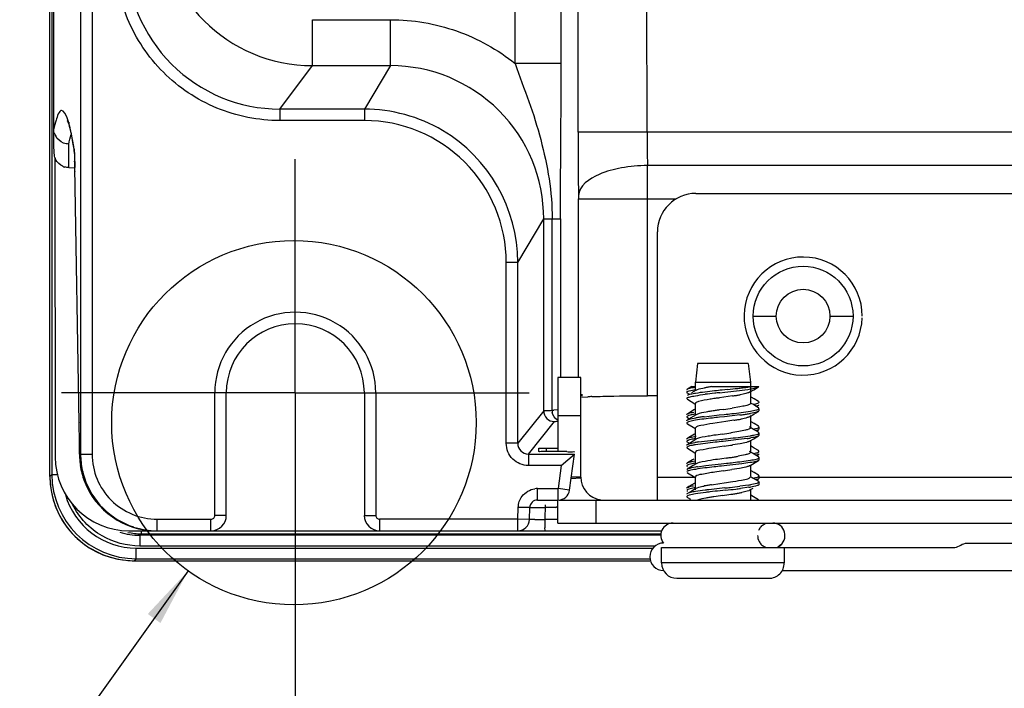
# Model space of a CAD drawing. Header units: inches. Extents: x 0 to 117, y 0 to 83.
# Tile 59 of 75: x 75.26 to 77.79, y 29.7 to 31.41. Entities that reach past the tile are written whole.
import ezdxf

# ---------------------------------------------------------------- set-up
doc = ezdxf.new("R2010")
doc.units = ezdxf.units.IN
doc.header["$LTSCALE"] = 6.431102
doc.header["$MEASUREMENT"] = 0
doc.linetypes.add('CENTER', pattern=[0.6, 0.375, -0.075, 0.075, -0.075])
doc.layers.get('0').update_dxf_attribs({"linetype": 'CONTINUOUS'})
doc.layers.add('DEFAULT_1', color=7, linetype='CENTER')
doc.styles.get("Standard").update_dxf_attribs({"font": 'txt', "width": 0.8})
doc.dimstyles.new('DIMSTYLE_1', dxfattribs={"dimtxt": 0.78125, "dimasz": 0.75, "dimexe": 0.18, "dimexo": 0.0625, "dimgap": 0.09, "dimtad": 1, "dimdec": 0, "dimzin": 4, "dimdsep": 46, "dimtxsty": 'STANDARD', "dimblk": '_FILLED', "dimblk1": '_FILLED', "dimblk2": '_FILLED', "dimcen": 0.09, "dimadec": 0, "dimazin": 0, "dimtfac": 1, "dimtdec": 0, "dimtofl": 0, "dimtmove": 0, "dimatfit": 3, "dimldrblk": '_FILLED', "dimfxl": 1, "dimtolj": 1, "dimtzin": 4, "dimarcsym": 0})
doc.dimstyles.get("Standard").update_dxf_attribs({"dimtxt": 0.78125, "dimasz": 0.15, "dimexe": 0.18, "dimexo": 0.0625, "dimgap": 0.09, "dimtad": 1, "dimdec": 1, "dimzin": 4, "dimdsep": 46, "dimtxsty": 'STANDARD', "dimblk": '_FILLED', "dimblk1": '_FILLED', "dimblk2": '_FILLED', "dimcen": 0.09, "dimadec": 0, "dimazin": 0, "dimtp": 0.1, "dimtm": 0.1, "dimtfac": 1, "dimtdec": 1, "dimtofl": 0, "dimtmove": 0, "dimatfit": 3, "dimldrblk": '_FILLED', "dimfxl": 1, "dimtolj": 1, "dimtzin": 4, "dimarcsym": 0})

# ---------------------------------------------------------------- blocks, each defined once
blk = doc.blocks.new('_FILLED')
at = {"color": 0, "linetype": 'BYBLOCK'}
blk.add_solid([(0, 0), (-1, 0.1333), (-1, -0.1333)], dxfattribs=at)
blk = doc.blocks.new('*D13')
at = {"color": 7, "linetype": 'CONTINUOUS'}
for p, q in [((75.9658, 30.1419), (75.9658, 27.0445)), ((84.2335, 30.1419), (84.2335, 27.0445)), ((75.9658, 27.6695), (80.0997, 27.6695)), ((84.2335, 27.6695), (80.0997, 27.6695))]:
    blk.add_line(p, q, dxfattribs=at)
at = {"color": 7, "linetype": 'CONTINUOUS', "xscale": 0.75, "yscale": 0.75, "zscale": 0.75, "rotation": 180}
blk.add_blockref('_FILLED', (75.9658, 27.6695), dxfattribs=at)
at = {"color": 7, "linetype": 'CONTINUOUS', "xscale": 0.75, "yscale": 0.75, "zscale": 0.75}
blk.add_blockref('_FILLED', (84.2335, 27.6695), dxfattribs=at)

msp = doc.modelspace()

# ---------------------------------------------------------------- linework, layer by layer
at = {"color": 7, "linetype": 'CONTINUOUS'}
for p, q in [((75.3457, 31.089), (75.3457, 54.0031)), ((75.3408, 37.7812), (75.3408, 30.2446)), ((75.3358, 30.2394), (75.3358, 37.4981)), ((76.6484, 31.2996), (76.6487, 35.994)), ((76.5303, 31.2996), (76.5303, 35.9838)), ((76.869, 31.1236), (76.8667, 32.226)), ((76.6918, 31.1236), (76.6918, 32.1616)), ((75.4146, 31.7428), (75.4146, 30.2969)), ((75.4441, 31.7428), (75.4441, 30.2969)), ((76.0098, 31.4122), (76.2101, 31.4122)), ((76.0098, 31.2942), (76.0098, 31.4122)), ((76.2101, 31.2942), (76.2101, 31.4122)), ((75.9262, 31.1827), (76.0098, 31.2942)), ((76.0098, 31.2942), (76.2101, 31.2942)), ((76.2101, 31.2942), (76.1432, 31.1827)), ((76.6484, 31.2996), (76.5303, 31.2996)), ((76.1432, 31.1827), (75.9262, 31.1827)), ((75.9262, 31.1827), (75.9262, 31.1532)), ((76.1432, 31.1827), (76.1432, 31.1532)), ((76.1432, 31.1532), (75.9262, 31.1532)), ((82.2668, 31.1236), (76.6918, 31.1236)), ((75.3841, 31.0323), (75.3841, 31.0926)), ((75.3982, 31.0738), (75.3978, 31.0795)), ((75.3987, 31.0666), (75.3989, 31.0628)), ((75.3482, 31.0585), (75.3494, 30.289)), ((75.3989, 31.0628), (75.3991, 31.0582)), ((75.3991, 31.0582), (75.3992, 31.0529)), ((75.3992, 31.0529), (75.3995, 31.0437)), ((75.3995, 31.0437), (75.3998, 31.033)), ((75.3841, 31.0324), (75.4003, 31.0319)), ((75.411, 30.3773), (75.3998, 31.033)), ((75.4, 31.0223), (75.4, 31.0216)), ((82.1677, 31.0378), (76.8698, 31.0378)), ((76.8698, 30.4464), (76.8698, 31.0378)), ((76.9938, 30.9662), (82.0351, 30.9662)), ((76.6926, 30.9606), (76.6927, 30.952)), ((76.6927, 30.952), (76.9429, 30.952)), ((76.6927, 30.4937), (76.6927, 30.952)), ((76.5367, 30.7891), (76.6035, 30.9005)), ((76.6035, 30.9005), (76.6463, 30.9005)), ((76.6035, 30.408), (76.6035, 30.9005)), ((76.6249, 30.4093), (76.6249, 30.9005)), ((76.6463, 30.9005), (76.6463, 30.4937)), ((76.8953, 30.1788), (76.8953, 30.8677)), ((76.5072, 30.3245), (76.5072, 30.7891)), ((76.5367, 30.7891), (76.5072, 30.7891)), ((76.5367, 30.3245), (76.5367, 30.7891)), ((77.1414, 30.6512), (77.2005, 30.6512)), ((77.3382, 30.6512), (77.3973, 30.6512)), ((76.9985, 30.5292), (76.993, 30.4819)), ((77.1284, 30.5292), (76.9985, 30.5292)), ((77.1284, 30.5292), (77.1339, 30.4819)), ((76.6985, 30.4937), (76.6394, 30.4937)), ((76.6394, 30.4937), (76.6394, 30.3031)), ((76.6985, 30.2378), (76.6985, 30.4937)), ((76.993, 30.4819), (77.1331, 30.4819)), ((76.993, 30.461), (76.993, 30.4819)), ((77.1339, 30.4819), (77.1339, 30.4247)), ((76.9839, 30.4701), (76.9723, 30.4632)), ((76.9743, 30.4641), (76.9723, 30.4632)), ((76.9948, 30.461), (76.983, 30.4538)), ((76.9839, 30.4701), (76.993, 30.4701)), ((77.0344, 30.4701), (77.1556, 30.4701)), ((77.0754, 30.4626), (77.0617, 30.4612)), ((77.0683, 30.4559), (77.1059, 30.4602)), ((77.1319, 30.4559), (77.1425, 30.4622)), ((77.1425, 30.4622), (77.1545, 30.4693)), ((77.1533, 30.4687), (77.1545, 30.4693)), ((77.1545, 30.4693), (77.1556, 30.4701)), ((75.7886, 30.4544), (75.7591, 30.4544)), ((75.7591, 30.1394), (75.7591, 30.4544)), ((75.7886, 30.1394), (75.7886, 30.4544)), ((76.143, 30.4544), (76.1725, 30.4544)), ((76.143, 30.4544), (76.143, 30.1394)), ((76.1725, 30.4544), (76.1725, 30.1394)), ((76.7014, 30.4432), (76.7168, 30.4441)), ((76.7018, 30.4458), (76.7024, 30.4508)), ((76.8953, 30.4464), (76.8698, 30.4464)), ((76.9724, 30.4536), (76.9712, 30.4545)), ((76.9724, 30.4536), (76.9775, 30.4505)), ((76.9724, 30.4378), (76.9918, 30.4263)), ((77.0658, 30.4429), (77.0545, 30.4413)), ((77.0553, 30.4545), (77.0683, 30.4559)), ((77.0878, 30.4461), (77.0658, 30.4429)), ((77.1156, 30.4509), (77.1074, 30.4493)), ((77.1225, 30.4525), (77.1156, 30.4509)), ((77.1278, 30.4541), (77.1225, 30.4525)), ((77.1434, 30.4384), (77.1361, 30.4428)), ((77.1546, 30.4317), (77.1434, 30.4384)), ((76.6035, 30.408), (76.5367, 30.3245)), ((76.6395, 30.4102), (76.6292, 30.4095)), ((76.9908, 30.4113), (76.9758, 30.4023)), ((76.993, 30.398), (76.993, 30.4268)), ((77.0657, 30.4117), (77.0546, 30.4101)), ((77.1068, 30.418), (77.0873, 30.4148)), ((77.115, 30.4196), (77.1068, 30.418)), ((77.14, 30.4247), (77.1363, 30.4269)), ((77.1546, 30.4159), (77.14, 30.4247)), ((77.1469, 30.4253), (77.1411, 30.4241)), ((77.1425, 30.3992), (77.1545, 30.4063)), ((77.152, 30.4268), (77.1469, 30.4253)), ((77.1483, 30.4198), (77.1506, 30.4204)), ((77.1494, 30.419), (77.1545, 30.4221)), ((77.1557, 30.415), (77.1546, 30.4159)), ((77.1559, 30.4075), (77.1551, 30.4067)), ((77.1561, 30.4082), (77.1561, 30.4141)), ((76.6985, 30.3953), (76.6394, 30.3953)), ((76.9713, 30.3914), (76.9724, 30.3906)), ((76.9758, 30.4023), (76.9723, 30.4002)), ((76.9755, 30.3863), (76.9723, 30.3844)), ((76.9724, 30.3906), (76.9775, 30.3875)), ((76.9868, 30.3931), (76.9755, 30.3863)), ((76.9948, 30.398), (76.9868, 30.3931)), ((76.9965, 30.3988), (76.9948, 30.398)), ((77.0151, 30.3928), (77.0535, 30.3973)), ((77.0535, 30.3973), (77.0671, 30.3987)), ((77.0679, 30.3929), (77.0543, 30.3914)), ((77.107, 30.3973), (77.0679, 30.3929)), ((77.0919, 30.3837), (77.0707, 30.3806)), ((77.1319, 30.3929), (77.1292, 30.3916)), ((77.1319, 30.3929), (77.1425, 30.3992)), ((77.1335, 30.3963), (77.1339, 30.3953)), ((77.1339, 30.3929), (77.1339, 30.3641)), ((75.411, 30.378), (75.411, 30.3773)), ((76.5643, 30.2969), (76.6311, 30.3804)), ((76.9718, 30.3781), (76.9711, 30.3774)), ((76.9724, 30.3748), (76.9918, 30.3633)), ((76.993, 30.335), (76.993, 30.3638)), ((77.0595, 30.379), (77.0374, 30.3758)), ((77.0707, 30.3806), (77.0595, 30.379)), ((77.1304, 30.3609), (77.126, 30.3593)), ((77.1395, 30.362), (77.1321, 30.3665)), ((77.1433, 30.3754), (77.1361, 30.3798)), ((77.1546, 30.3529), (77.1395, 30.362)), ((77.1546, 30.3687), (77.1433, 30.3754)), ((77.1503, 30.3566), (77.1545, 30.3591)), ((77.1558, 30.3677), (77.1546, 30.3687)), ((77.1561, 30.3609), (77.1561, 30.3669)), ((76.9758, 30.3393), (76.9723, 30.3372)), ((76.9871, 30.3303), (76.9757, 30.3235)), ((76.9908, 30.3483), (76.9758, 30.3393)), ((76.9861, 30.3412), (76.9945, 30.3427)), ((76.9948, 30.335), (76.9871, 30.3303)), ((76.9959, 30.3356), (76.9948, 30.335)), ((77.0009, 30.3279), (77.0235, 30.3309)), ((77.0235, 30.3309), (77.0631, 30.3353)), ((77.1034, 30.3339), (77.0639, 30.3295)), ((77.1042, 30.3545), (77.0842, 30.3514)), ((77.1259, 30.3368), (77.1034, 30.3339)), ((77.1339, 30.3323), (77.1339, 30.3011)), ((77.1505, 30.341), (77.1545, 30.3433)), ((77.1557, 30.3442), (77.1545, 30.3433)), ((77.1561, 30.3452), (77.1557, 30.3442)), ((77.1561, 30.3452), (77.1561, 30.3511)), ((76.5367, 30.3245), (76.5072, 30.3245)), ((76.5911, 30.3037), (76.5913, 30.3117)), ((76.6108, 30.3031), (76.611, 30.3122)), ((76.611, 30.3122), (76.6394, 30.3122)), ((76.9708, 30.3196), (76.9712, 30.3205)), ((76.9712, 30.3205), (76.9723, 30.3214)), ((76.9757, 30.3235), (76.9723, 30.3214)), ((76.9724, 30.3276), (76.9788, 30.3238)), ((76.9724, 30.3118), (76.9918, 30.3003)), ((77.0555, 30.3154), (77.0344, 30.3123)), ((77.0666, 30.317), (77.0555, 30.3154)), ((77.1076, 30.3234), (77.0883, 30.3202)), ((77.1434, 30.3124), (77.1361, 30.3168)), ((77.1546, 30.3057), (77.1434, 30.3124)), ((75.4146, 30.2969), (75.4441, 30.2969)), ((76.5642, 30.2969), (76.5642, 30.2674)), ((76.5643, 30.2969), (76.6823, 30.2969)), ((76.6632, 30.3031), (76.6108, 30.3031)), ((76.6485, 30.2674), (76.6821, 30.2969)), ((76.67, 30.2044), (76.6822, 30.2969)), ((76.9851, 30.2818), (76.9723, 30.2742)), ((76.9888, 30.2841), (76.9851, 30.2818)), ((76.993, 30.272), (76.993, 30.3008)), ((77.0718, 30.2866), (77.0607, 30.285)), ((77.1296, 30.2976), (77.125, 30.296)), ((77.1396, 30.2989), (77.1321, 30.3035)), ((77.1546, 30.2899), (77.1396, 30.2989)), ((77.1503, 30.2936), (77.1545, 30.2961)), ((77.1503, 30.2779), (77.1545, 30.2803)), ((77.1557, 30.297), (77.1545, 30.2961)), ((77.1551, 30.2866), (77.1558, 30.2873)), ((77.1561, 30.2979), (77.1557, 30.297)), ((77.1561, 30.2822), (77.1561, 30.2881)), ((76.6485, 30.2674), (76.5642, 30.2674)), ((76.6485, 30.2674), (76.6407, 30.2083)), ((76.9708, 30.2724), (76.9712, 30.2733)), ((76.9712, 30.2733), (76.9723, 30.2742)), ((76.9758, 30.2605), (76.9723, 30.2584)), ((76.9872, 30.2674), (76.9758, 30.2605)), ((76.9839, 30.2778), (76.9917, 30.2792)), ((76.9948, 30.272), (76.9872, 30.2674)), ((76.9978, 30.2645), (77.0197, 30.2674)), ((77.0197, 30.2674), (77.0588, 30.2719)), ((77.0588, 30.2719), (77.0724, 30.2733)), ((77.0733, 30.2675), (77.0596, 30.266)), ((77.1117, 30.2719), (77.0733, 30.2675)), ((77.1057, 30.26), (77.0863, 30.2569)), ((77.1325, 30.2749), (77.1117, 30.2719)), ((77.1319, 30.2669), (77.1351, 30.2688)), ((77.1339, 30.2693), (77.1339, 30.2405)), ((77.1351, 30.2688), (77.1503, 30.2779)), ((75.3358, 30.2394), (75.3408, 30.2446)), ((75.3408, 30.2446), (75.355, 30.2446)), ((76.6986, 30.2347), (76.6738, 30.2333)), ((76.6985, 30.2378), (76.6744, 30.2378)), ((76.8953, 30.2378), (76.993, 30.2378)), ((76.9712, 30.2498), (76.9724, 30.2488)), ((76.9724, 30.2488), (76.9918, 30.2373)), ((76.9934, 30.2389), (76.993, 30.2378)), ((76.993, 30.209), (76.993, 30.2378)), ((77.1556, 30.2262), (77.1339, 30.2388)), ((77.1341, 30.2381), (77.1339, 30.2388)), ((77.1434, 30.2494), (77.1361, 30.2538)), ((77.1546, 30.2269), (77.1397, 30.2359)), ((77.1405, 30.235), (77.1472, 30.2364)), ((77.1546, 30.2427), (77.1434, 30.2494)), ((77.1509, 30.231), (77.1545, 30.2331)), ((77.1551, 30.2394), (77.1559, 30.2402)), ((77.1561, 30.2349), (77.1561, 30.2409)), ((77.1561, 30.2378), (81.8723, 30.2378)), ((76.5873, 30.2083), (76.6407, 30.2083)), ((76.5873, 30.1893), (76.5873, 30.2083)), ((76.67, 30.2044), (76.6407, 30.2083)), ((76.6407, 30.1788), (76.6407, 30.2083)), ((76.9759, 30.2134), (76.9723, 30.2112)), ((76.991, 30.2225), (76.9759, 30.2134)), ((76.9947, 30.209), (76.9833, 30.202)), ((76.9948, 30.209), (76.9971, 30.2101)), ((76.9971, 30.2101), (77.0017, 30.2117)), ((77.0343, 30.2181), (77.0558, 30.2213)), ((77.0681, 30.2099), (77.0544, 30.2084)), ((77.0558, 30.2213), (77.0669, 30.2229)), ((77.0702, 30.2042), (77.0565, 30.2027)), ((77.1292, 30.2173), (77.1073, 30.2143)), ((77.1303, 30.2115), (77.1089, 30.2086)), ((77.1319, 30.2039), (77.1299, 30.2029)), ((77.1319, 30.2039), (77.1408, 30.2092)), ((77.1333, 30.2076), (77.1339, 30.2063)), ((77.1339, 30.2039), (77.1339, 30.1788)), ((77.1556, 30.2262), (77.1546, 30.2269)), ((77.1556, 30.2262), (77.1561, 30.2251)), ((77.1561, 30.2192), (77.1561, 30.2251)), ((76.5874, 30.1788), (76.5873, 30.1893)), ((76.5874, 30.1788), (76.6407, 30.1788)), ((76.6394, 30.1197), (76.6394, 30.1788)), ((76.6434, 30.1788), (82.3758, 30.1788)), ((76.7379, 30.1197), (76.7379, 30.1788)), ((76.9711, 30.2027), (76.9724, 30.2016)), ((76.9723, 30.1955), (76.9715, 30.1949)), ((76.9715, 30.1864), (76.9724, 30.1858)), ((76.9833, 30.202), (76.9723, 30.1955)), ((76.9741, 30.1963), (76.9723, 30.1955)), ((76.9724, 30.1858), (76.9806, 30.181)), ((77.1299, 30.2029), (77.1255, 30.2014)), ((76.5373, 30.1296), (76.5381, 30.1599)), ((76.5677, 30.1596), (76.5608, 30.1598)), ((76.5669, 30.1288), (76.5677, 30.1596)), ((76.6001, 30.1597), (76.6069, 30.1596)), ((76.607, 30.1664), (76.6064, 30.1288)), ((76.6344, 30.1596), (76.6066, 30.1596)), ((75.6115, 30.1296), (75.7493, 30.1296)), ((75.6115, 30.1), (75.6115, 30.1296)), ((75.7493, 30.1), (75.7493, 30.1296)), ((75.7886, 30.1394), (75.7591, 30.1394)), ((76.143, 30.1394), (76.1725, 30.1394)), ((76.5373, 30.1296), (76.1823, 30.1296)), ((76.1823, 30.1296), (76.1823, 30.1)), ((76.5669, 30.1288), (76.5373, 30.1296)), ((76.5373, 30.1), (76.5373, 30.1296)), ((76.6394, 30.1288), (76.6064, 30.1288)), ((76.6394, 30.1197), (82.3875, 30.1197)), ((75.5387, 30.1), (76.904, 30.1)), ((76.904, 30.0883), (75.5664, 30.0883)), ((75.5664, 30.0883), (75.5664, 30.0608)), ((75.5703, 30.1), (75.5703, 30.0923)), ((75.5703, 30.0923), (76.904, 30.0923)), ((75.5573, 30.0556), (76.8838, 30.0556)), ((75.5573, 30.0281), (75.5573, 30.0556)), ((76.8891, 30.0608), (75.5664, 30.0608)), ((76.906, 30.0567), (77.6551, 30.0567)), ((76.906, 30.0173), (76.906, 30.0567)), ((77.2209, 30.0567), (77.2209, 30.0173)), ((77.6903, 30.0685), (81.3366, 30.0685)), ((75.553, 30.0231), (75.5573, 30.0281)), ((75.5536, 30.0231), (75.5573, 30.0281)), ((75.5573, 30.0281), (76.8757, 30.0281)), ((75.553, 30.0231), (76.8757, 30.0231)), ((77.2209, 30.0173), (76.906, 30.0173)), ((76.9112, 29.9977), (76.9111, 29.9977)), ((76.9453, 29.978), (77.1816, 29.978)), ((77.2157, 29.9977), (81.8112, 29.9977))]:
    msp.add_line(p, q, dxfattribs=at)
for points in [[(75.3858, 31.1469), (75.3807, 31.1522), (75.3803, 31.1531), (75.3816, 31.1502)], [(75.3816, 31.1502), (75.3834, 31.1453), (75.3854, 31.1388), (75.3877, 31.1299), (75.3903, 31.1185), (75.3931, 31.1043), (75.3961, 31.0869), (75.3973, 31.0794)], [(75.3982, 31.0737), (75.3982, 31.0737), (75.3982, 31.0735), (75.3983, 31.0728), (75.3983, 31.072), (75.3984, 31.071), (75.3985, 31.0697), (75.3986, 31.0682), (75.3987, 31.0666)], [(77.1319, 30.3299), (77.1426, 30.3363), (77.1505, 30.341)], [(77.1546, 30.1797), (77.1423, 30.187), (77.1351, 30.1914)]]:
    msp.add_lwpolyline(points, dxfattribs=at)
for centre, radius in [((75.9622, 30.3776), 0.4677), ((77.2694, 30.6512), 0.128), ((77.2694, 30.6512), 0.0689)]:
    msp.add_circle(centre, radius, dxfattribs=at)
for centre, radius, start, end in [((76.0099, 31.6878), 0.3936, 180.0083, 269.9856), ((75.9262, 31.5762), 0.3934, 179.9748, 270.0076), ((76.2101, 30.9008), 0.3934, 359.9557, 90.0085), ((76.1432, 30.7892), 0.364, 359.9721, 89.9984), ((75.3848, 31.1317), 0.0389, 199.3664, 209.1293), ((76.1431, 30.7891), 0.3936, 359.9933, 59.3488), ((92.5426, 31.1183), 15.8508, 179.98068, 180.56999), ((81.2583, 31.122), 4.3894, 179.9785, 181.0987), ((75.3863, 31.0725), 0.0406, 200.1727, 207.9126), ((73.4138, 30.9919), 1.9864, 1.1605, 1.6579), ((75.3852, 31.0712), 0.0389, 245.7442, 253.1814), ((72.4681, 30.9717), 2.9323, 0.9886, 1.1816), ((76.9938, 30.8677), 0.0984, 90, 180), ((77.2694, 30.6512), 0.1516, 0, 358.4337), ((75.9658, 30.4544), 0.2067, 359.9996, 179.9999), ((75.9658, 30.4544), 0.1772, 0, 180), ((77.0966, 30.0433), 0.4312, 99.5612, 100.7085), ((77.1451, 29.7568), 0.7219, 98.8233, 99.5778), ((76.7786, 33.2094), 2.7627, 276.1669, 276.7175), ((76.9578, 31.6812), 1.2241, 276.7526, 277.323), ((77.0215, 31.1873), 0.7261, 277.3077, 278.1829), ((77.0658, 30.8808), 0.4164, 278.1565, 279.4983), ((76.7659, 29.3415), 1.1036, 92.0324, 92.5524), ((77.0405, 30.1671), 0.2895, 99.4797, 100.0011), ((77.2512, 28.5552), 1.9094, 96.2788, 97.0147), ((77.6133, 25.3065), 5.1781, 96.1868, 96.3305), ((77.3828, 28.1474), 2.3172, 98.1448, 98.4205), ((76.9522, 31.343), 0.9071, 278.5941, 279.2483), ((77.0133, 30.9691), 0.5283, 279.23, 280.2592), ((76.6311, 30.408), 0.0276, 180.0172, 269.9834), ((76.5944, 31.0641), 0.6555, 272.6653, 273.0362), ((76.6581, 30.4097), 0.0332, 180.7473, 188.9849), ((77.2134, 29.2568), 1.1642, 98.3942, 98.9261), ((77.385, 28.0965), 2.3371, 98.1271, 98.402), ((76.7169, 32.891), 2.5037, 278.0077, 278.5077), ((77.0681, 29.9328), 0.4631, 97.9649, 99.1906), ((77.1162, 29.5923), 0.8069, 97.1974, 97.9913), ((76.98, 31.1058), 0.7307, 278.8106, 279.5853), ((77.03, 30.8105), 0.4312, 279.5632, 280.7541), ((76.9879, 31.3721), 0.982, 276.9658, 277.6446), ((77.0404, 30.9828), 0.5892, 277.6259, 278.6431), ((77.0718, 30.7746), 0.3786, 278.667, 279.4639), ((70.4295, 30.2954), 4.9822, 0.0166, 0.9493), ((77.4494, 27.5968), 2.7785, 98.0116, 98.4631), ((76.5726, 33.8264), 3.5125, 278.0124, 278.3757), ((77.0691, 30.7277), 0.3949, 278.2717, 279.6457), ((76.5642, 30.3244), 0.0275, 179.9147, 270.0692), ((77.0569, 29.9432), 0.3888, 98.2763, 99.672), ((76.7402, 32.6306), 2.3365, 278.0302, 278.5696), ((75.5388, 30.2894), 0.1894, 180.1097, 269.9744), ((75.6418, 30.2978), 0.2301, 180.2364, 182.6838), ((75.608, 30.297), 0.1963, 182.8961, 188.7265), ((75.6107, 30.2969), 0.1961, 180.0136, 186.0356), ((75.6114, 30.2969), 0.1673, 180.0018, 270.0152), ((77.3935, 27.9194), 2.3888, 98.0078, 98.5386), ((76.7236, 32.7263), 2.4645, 278.1218, 278.376), ((76.9034, 31.5061), 1.2311, 278.3699, 278.8548), ((76.9859, 30.978), 0.6966, 278.8417, 279.6427), ((75.6098, 30.2972), 0.1982, 188.7201, 200.2672), ((75.6127, 30.2971), 0.1981, 186.0284, 197.9507), ((77.0549, 29.891), 0.3778, 98.6931, 99.4692), ((76.6779, 32.9958), 2.7692, 278.0269, 278.4813), ((75.5523, 30.2396), 0.2165, 180.0461, 264.3363), ((75.5513, 30.2396), 0.2155, 180.0535, 185.9388), ((75.5574, 30.2446), 0.2165, 180.006, 269.994), ((75.6115, 30.297), 0.1969, 198.0155, 251.993), ((76.7575, 30.2378), 0.0591, 180, 262.479), ((77.5372, 26.902), 3.3849, 98.0256, 98.4033), ((75.6086, 30.297), 0.1969, 200.314, 270.0007), ((76.5876, 30.1544), 0.0539, 90.2516, 97.4788), ((76.6407, 30.2083), 0.0295, 270, 352.5), ((77.0919, 29.8176), 0.4046, 99.5964, 100.8729), ((77.1442, 29.5105), 0.7161, 98.8232, 99.6229), ((77.3909, 27.0827), 3.1437, 96.1452, 96.6417), ((76.7516, 32.4624), 2.2616, 278.0144, 278.5738), ((76.3308, 37.0301), 6.86, 276.17069, 276.28432), ((76.6811, 33.8211), 3.6378, 276.139, 276.5587), ((76.8539, 32.2974), 2.0985, 276.2303, 276.935), ((76.9225, 31.7145), 1.5174, 276.5916, 277.0587), ((77.0724, 30.5879), 0.375, 278.7068, 279.4678), ((77.0745, 30.5691), 0.3619, 278.8671, 279.4793), ((75.5573, 30.2446), 0.1889, 195.847, 270.0038), ((76.5873, 30.1591), 0.0197, 90, 178.5), ((77.441, 26.6284), 3.5949, 96.1398, 96.5652), ((77.1862, 29.2153), 0.9828, 98.5297, 99.1458), ((77.4434, 27.4864), 2.7307, 98.021, 98.4853), ((76.5862, 33.5681), 3.411, 278.0238, 278.3896), ((76.919, 31.3051), 1.1237, 278.4371, 278.9647), ((76.9914, 30.8472), 0.6601, 278.9516, 279.7869), ((77.0389, 30.5727), 0.3815, 279.7648, 281.067), ((76.2156, 30.8218), 0.7835, 302.3116, 302.6545), ((75.7493, 30.1394), 0.0394, 270, 360), ((75.7493, 30.1394), 0.00984, 269.9965, 0.004), ((76.1823, 30.1394), 0.0394, 180, 270), ((76.1823, 30.1394), 0.00984, 179.9854, 270.0075), ((76.5373, 30.1296), 0.0295, 270, 358.5), ((76.5769, 31.5037), 1.3752, 270.1595, 271.2201), ((75.6117, 30.2984), 0.1984, 252.0668, 269.935), ((76.9355, 30.0882), 0.0315, 90, 220), ((77.185, 30.0888), 0.0324, 152.0557, 158.4511), ((77.1835, 30.0897), 0.0306, 132.322, 152.0277), ((77.1914, 30.0882), 0.0315, 300, 90), ((75.5665, 30.2548), 0.1665, 252.1817, 269.9442), ((75.5704, 30.2583), 0.1661, 258.0128, 269.9564), ((75.5704, 30.257), 0.1648, 263.9624, 269.9834), ((76.9111, 30.0331), 0.0354, 90, 270), ((77.1835, 30.0867), 0.0306, 207.9723, 227.678), ((75.5529, 30.2436), 0.2205, 264.272, 269.8372), ((75.553, 30.2407), 0.2176, 264.191, 269.9813), ((76.9453, 30.0173), 0.0394, 180, 270), ((77.1816, 30.0173), 0.0394, 269.9767, 0.0156)]:
    msp.add_arc(centre, radius, start, end, dxfattribs=at)
for points, knots in [([(75.9262, 31.1532), (75.8712, 31.1535), (75.7599, 31.1751), (75.6194, 31.2695), (75.5251, 31.41), (75.5035, 31.5213), (75.5033, 31.5763)], [0, 0, 0, 0, 0.250003, 0.500001, 0.749997, 1, 1, 1, 1]), ([(76.2101, 31.4122), (76.2675, 31.4121), (76.3832, 31.3928), (76.4855, 31.3354), (76.5303, 31.2996)], [0, 0, 0, 0, 0.5, 1, 1, 1, 1]), ([(76.5303, 31.2996), (76.5405, 31.2666), (76.5666, 31.203), (76.6073, 31.072), (76.6255, 30.9691), (76.6249, 30.9005)], [0, 0, 0, 0, 0.251341, 0.499965, 1, 1, 1, 1]), ([(76.6463, 30.9005), (76.6463, 30.9342), (76.6471, 31.0673), (76.6483, 31.2003), (76.6484, 31.2996)], [0, 0, 0, 0, 0.253668, 1, 1, 1, 1]), ([(75.3805, 31.1602), (75.3778, 31.1678), (75.3637, 31.1928), (75.3544, 31.1635), (75.3515, 31.1543)], [0, 0, 0, 0, 0.45324, 1, 1, 1, 1]), ([(75.3978, 31.0793), (75.3969, 31.0853), (75.3936, 31.1057), (75.3898, 31.1261), (75.3863, 31.1403)], [0, 0, 0, 0, 0.291757, 1, 1, 1, 1]), ([(75.3482, 31.0585), (75.348, 31.0606), (75.347, 31.0707), (75.3458, 31.0809), (75.3457, 31.089)], [0, 0, 0, 0, 0.203506, 1, 1, 1, 1]), ([(75.3978, 31.0795), (75.398, 31.0781), (75.3989, 31.0681), (75.3991, 31.058), (75.3994, 31.0494)], [0, 0, 0, 0, 0.1383, 1, 1, 1, 1]), ([(76.8698, 31.0378), (76.8473, 31.0377), (76.8043, 31.0334), (76.742, 31.0175), (76.6937, 30.9859), (76.6926, 30.9606)], [0, 0, 0, 0, 0.33235, 0.625972, 1, 1, 1, 1]), ([(76.9715, 30.4626), (76.9713, 30.4625), (76.971, 30.4621), (76.9708, 30.4616), (76.9708, 30.4613)], [0, 0, 0, 0, 0.562554, 1, 1, 1, 1]), ([(76.9708, 30.4554), (76.9708, 30.4576), (76.9814, 30.46), (76.9873, 30.4615), (76.9928, 30.4625)], [0, 0, 0, 0, 0.285661, 1, 1, 1, 1]), ([(76.9929, 30.4684), (76.9909, 30.4681), (76.9846, 30.4669), (76.9783, 30.4657), (76.9743, 30.4641)], [0, 0, 0, 0, 0.320119, 1, 1, 1, 1]), ([(77.0617, 30.4612), (77.0552, 30.4604), (77.0322, 30.4579), (77.0092, 30.4554), (76.9928, 30.4527)], [0, 0, 0, 0, 0.281933, 1, 1, 1, 1]), ([(76.9948, 30.461), (76.9958, 30.4616), (77.0028, 30.4645), (77.0103, 30.4659), (77.0165, 30.4671)], [0, 0, 0, 0, 0.159811, 1, 1, 1, 1]), ([(77.134, 30.4641), (77.1362, 30.4644), (77.1427, 30.4656), (77.1492, 30.4669), (77.1533, 30.4687)], [0, 0, 0, 0, 0.327922, 1, 1, 1, 1]), ([(76.7268, 30.4445), (76.7362, 30.4448), (76.7839, 30.4461), (76.8315, 30.4464), (76.8698, 30.4464)], [0, 0, 0, 0, 0.197685, 1, 1, 1, 1]), ([(76.9724, 30.4378), (76.9716, 30.4383), (76.9693, 30.4418), (76.9822, 30.4443), (76.9875, 30.4458), (76.9928, 30.4467)], [0, 0, 0, 0, 0.104508, 0.377848, 1, 1, 1, 1]), ([(76.9902, 30.4522), (76.9881, 30.4518), (76.9821, 30.4506), (76.9758, 30.4495), (76.9723, 30.4474)], [0, 0, 0, 0, 0.342299, 1, 1, 1, 1]), ([(77.0011, 30.4316), (76.9996, 30.4312), (76.9971, 30.4303), (76.9947, 30.4291), (76.9939, 30.4284)], [0, 0, 0, 0, 0.598527, 1, 1, 1, 1]), ([(77.0435, 30.4397), (77.0391, 30.439), (77.0249, 30.4368), (77.0106, 30.4346), (77.0011, 30.4316)], [0, 0, 0, 0, 0.305261, 1, 1, 1, 1]), ([(77.1319, 30.4559), (77.1313, 30.4556), (77.13, 30.4549), (77.1286, 30.4544), (77.1278, 30.4541)], [0, 0, 0, 0, 0.444694, 1, 1, 1, 1]), ([(77.1546, 30.4317), (77.155, 30.4314), (77.1557, 30.431), (77.1561, 30.4302), (77.1561, 30.4298)], [0, 0, 0, 0, 0.597379, 1, 1, 1, 1]), ([(76.6035, 30.408), (76.6049, 30.4094), (76.6133, 30.4077), (76.6197, 30.4092), (76.6249, 30.4093)], [0, 0, 0, 0, 0.273895, 1, 1, 1, 1]), ([(76.9939, 30.4284), (76.9936, 30.4282), (76.9932, 30.4277), (76.993, 30.4271), (76.993, 30.4268)], [0, 0, 0, 0, 0.559067, 1, 1, 1, 1]), ([(77.0328, 30.4069), (77.0288, 30.4062), (77.0166, 30.4041), (77.0041, 30.4023), (76.9965, 30.3988)], [0, 0, 0, 0, 0.327642, 1, 1, 1, 1]), ([(77.0671, 30.3987), (77.0734, 30.3994), (77.0958, 30.4019), (77.1182, 30.4044), (77.1341, 30.407)], [0, 0, 0, 0, 0.282241, 1, 1, 1, 1]), ([(77.1336, 30.4259), (77.133, 30.4252), (77.131, 30.424), (77.1288, 30.4232), (77.1275, 30.4228)], [0, 0, 0, 0, 0.390553, 1, 1, 1, 1]), ([(77.134, 30.4271), (77.134, 30.4269), (77.1339, 30.4265), (77.1337, 30.4261), (77.1336, 30.4259)], [0, 0, 0, 0, 0.465389, 1, 1, 1, 1]), ([(77.1341, 30.407), (77.1393, 30.4079), (77.146, 30.4096), (77.1548, 30.4114), (77.1559, 30.4135)], [0, 0, 0, 0, 0.683779, 1, 1, 1, 1]), ([(77.1545, 30.4063), (77.1536, 30.4058), (77.147, 30.4032), (77.14, 30.4021), (77.1341, 30.4011)], [0, 0, 0, 0, 0.153421, 1, 1, 1, 1]), ([(77.1506, 30.4204), (77.1514, 30.4207), (77.1527, 30.4212), (77.154, 30.4217), (77.1545, 30.4221)], [0, 0, 0, 0, 0.562213, 1, 1, 1, 1]), ([(77.1561, 30.4298), (77.1561, 30.4292), (77.1546, 30.4278), (77.1531, 30.4272), (77.152, 30.4268)], [0, 0, 0, 0, 0.347024, 1, 1, 1, 1]), ([(77.1545, 30.4221), (77.1548, 30.4222), (77.1553, 30.4226), (77.1558, 30.423), (77.1559, 30.4233)], [0, 0, 0, 0, 0.568489, 1, 1, 1, 1]), ([(76.6311, 30.3804), (76.6316, 30.381), (76.6349, 30.3807), (76.6374, 30.3813), (76.6394, 30.3814)], [0, 0, 0, 0, 0.279842, 1, 1, 1, 1]), ([(76.9708, 30.3987), (76.9709, 30.399), (76.9714, 30.3996), (76.972, 30.4), (76.9723, 30.4002)], [0, 0, 0, 0, 0.41955, 1, 1, 1, 1]), ([(76.9708, 30.3924), (76.9708, 30.3922), (76.9709, 30.3919), (76.9711, 30.3916), (76.9713, 30.3914)], [0, 0, 0, 0, 0.457847, 1, 1, 1, 1]), ([(76.9708, 30.3826), (76.9708, 30.3828), (76.971, 30.3834), (76.9714, 30.3838), (76.9717, 30.384)], [0, 0, 0, 0, 0.432176, 1, 1, 1, 1]), ([(76.9762, 30.3958), (76.9749, 30.3954), (76.9731, 30.3948), (76.9712, 30.3936), (76.9709, 30.3929)], [0, 0, 0, 0, 0.63768, 1, 1, 1, 1]), ([(76.9928, 30.3837), (76.9903, 30.3833), (76.9833, 30.3818), (76.9756, 30.3809), (76.9718, 30.3781)], [0, 0, 0, 0, 0.356304, 1, 1, 1, 1]), ([(76.9723, 30.4002), (76.9731, 30.4006), (76.9783, 30.4028), (76.9838, 30.4038), (76.9885, 30.4046)], [0, 0, 0, 0, 0.159506, 1, 1, 1, 1]), ([(76.9723, 30.3844), (76.9733, 30.385), (76.9804, 30.3877), (76.9879, 30.3889), (76.9942, 30.3899)], [0, 0, 0, 0, 0.1506, 1, 1, 1, 1]), ([(76.9928, 30.3995), (76.9911, 30.3992), (76.9855, 30.3982), (76.9799, 30.3971), (76.9762, 30.3958)], [0, 0, 0, 0, 0.305536, 1, 1, 1, 1]), ([(77.0543, 30.3914), (77.0485, 30.3908), (77.028, 30.3885), (77.0074, 30.3862), (76.9928, 30.3837)], [0, 0, 0, 0, 0.282889, 1, 1, 1, 1]), ([(77.1292, 30.3916), (77.1281, 30.3912), (77.122, 30.3891), (77.1156, 30.3879), (77.1105, 30.3869)], [0, 0, 0, 0, 0.188317, 1, 1, 1, 1]), ([(76.9708, 30.3767), (76.9708, 30.3763), (76.9712, 30.3755), (76.9719, 30.3751), (76.9724, 30.3748)], [0, 0, 0, 0, 0.400729, 1, 1, 1, 1]), ([(77.0374, 30.3758), (77.0271, 30.3742), (77.0139, 30.3706), (76.9954, 30.3689), (76.9932, 30.3645)], [0, 0, 0, 0, 0.682533, 1, 1, 1, 1]), ([(77.126, 30.3593), (77.1246, 30.3589), (77.1174, 30.3569), (77.1101, 30.3556), (77.1042, 30.3545)], [0, 0, 0, 0, 0.19964, 1, 1, 1, 1]), ([(77.134, 30.3641), (77.134, 30.3635), (77.1329, 30.362), (77.1313, 30.3613), (77.1304, 30.3609)], [0, 0, 0, 0, 0.368586, 1, 1, 1, 1]), ([(77.1332, 30.3656), (77.1335, 30.3654), (77.1339, 30.365), (77.134, 30.3644), (77.134, 30.3641)], [0, 0, 0, 0, 0.55228, 1, 1, 1, 1]), ([(77.1412, 30.3611), (77.1431, 30.3615), (77.1479, 30.3628), (77.1544, 30.3634), (77.156, 30.3663)], [0, 0, 0, 0, 0.381615, 1, 1, 1, 1]), ([(77.1545, 30.3591), (77.1537, 30.3586), (77.1517, 30.3578), (77.1496, 30.3571), (77.1483, 30.3568)], [0, 0, 0, 0, 0.418487, 1, 1, 1, 1]), ([(77.156, 30.3604), (77.1559, 30.3602), (77.1554, 30.3596), (77.1548, 30.3593), (77.1545, 30.3591)], [0, 0, 0, 0, 0.424636, 1, 1, 1, 1]), ([(76.9708, 30.3354), (76.9708, 30.3356), (76.971, 30.3362), (76.9715, 30.3366), (76.9717, 30.3368)], [0, 0, 0, 0, 0.427964, 1, 1, 1, 1]), ([(76.9714, 30.3305), (76.9712, 30.3304), (76.9709, 30.33), (76.9708, 30.3296), (76.9708, 30.3294)], [0, 0, 0, 0, 0.549095, 1, 1, 1, 1]), ([(76.9749, 30.3324), (76.9743, 30.3322), (76.9733, 30.3318), (76.9723, 30.3312), (76.9719, 30.3309)], [0, 0, 0, 0, 0.564766, 1, 1, 1, 1]), ([(76.9723, 30.3372), (76.973, 30.3376), (76.9774, 30.3395), (76.9822, 30.3404), (76.9861, 30.3412)], [0, 0, 0, 0, 0.16452, 1, 1, 1, 1]), ([(76.9928, 30.3365), (76.9909, 30.3362), (76.9849, 30.3351), (76.9789, 30.3339), (76.9749, 30.3324)], [0, 0, 0, 0, 0.315217, 1, 1, 1, 1]), ([(77.0405, 30.3451), (77.0355, 30.3443), (77.0206, 30.3417), (77.005, 30.34), (76.9959, 30.3356)], [0, 0, 0, 0, 0.332314, 1, 1, 1, 1]), ([(77.0631, 30.3353), (77.0697, 30.336), (77.0934, 30.3386), (77.1171, 30.3412), (77.134, 30.344)], [0, 0, 0, 0, 0.281378, 1, 1, 1, 1]), ([(77.134, 30.344), (77.1367, 30.3445), (77.1438, 30.3461), (77.1523, 30.3467), (77.1556, 30.3501)], [0, 0, 0, 0, 0.370833, 1, 1, 1, 1]), ([(77.1545, 30.3433), (77.1536, 30.3428), (77.1474, 30.3403), (77.1408, 30.3393), (77.1353, 30.3383)], [0, 0, 0, 0, 0.155338, 1, 1, 1, 1]), ([(77.156, 30.3515), (77.1559, 30.3518), (77.1555, 30.3523), (77.1549, 30.3527), (77.1546, 30.3529)], [0, 0, 0, 0, 0.422327, 1, 1, 1, 1]), ([(77.1556, 30.3501), (77.1558, 30.3502), (77.156, 30.3505), (77.1561, 30.3509), (77.1561, 30.3511)], [0, 0, 0, 0, 0.545357, 1, 1, 1, 1]), ([(76.5642, 30.2674), (76.5497, 30.2676), (76.5192, 30.2795), (76.5074, 30.3099), (76.5072, 30.3245)], [0, 0, 0, 0, 0.499991, 1, 1, 1, 1]), ([(76.5913, 30.3117), (76.5913, 30.3122), (76.5944, 30.3115), (76.5995, 30.3129), (76.6064, 30.3122), (76.611, 30.3122)], [0, 0, 0, 0, 0.078277, 0.295115, 1, 1, 1, 1]), ([(76.9708, 30.3294), (76.9708, 30.3292), (76.971, 30.3286), (76.9715, 30.3282), (76.9717, 30.328)], [0, 0, 0, 0, 0.429143, 1, 1, 1, 1]), ([(76.9713, 30.3147), (76.9711, 30.3145), (76.9709, 30.3142), (76.9708, 30.3138), (76.9708, 30.3137)], [0, 0, 0, 0, 0.544288, 1, 1, 1, 1]), ([(76.9709, 30.3132), (76.971, 30.313), (76.9715, 30.3124), (76.972, 30.312), (76.9724, 30.3118)], [0, 0, 0, 0, 0.421477, 1, 1, 1, 1]), ([(76.9929, 30.3207), (76.9902, 30.3203), (76.9831, 30.3187), (76.9745, 30.3181), (76.9713, 30.3147)], [0, 0, 0, 0, 0.371399, 1, 1, 1, 1]), ([(76.9723, 30.3214), (76.9732, 30.322), (76.9794, 30.3244), (76.986, 30.3255), (76.9915, 30.3265)], [0, 0, 0, 0, 0.154213, 1, 1, 1, 1]), ([(77.0639, 30.3295), (77.0572, 30.3288), (77.0335, 30.3262), (77.0098, 30.3236), (76.9929, 30.3207)], [0, 0, 0, 0, 0.281437, 1, 1, 1, 1]), ([(77.0344, 30.3123), (77.0243, 30.3107), (77.0138, 30.3076), (76.993, 30.305), (76.993, 30.3008)], [0, 0, 0, 0, 0.708543, 1, 1, 1, 1]), ([(77.1278, 30.3281), (77.1265, 30.3277), (77.1199, 30.3257), (77.1131, 30.3244), (77.1076, 30.3234)], [0, 0, 0, 0, 0.193672, 1, 1, 1, 1]), ([(77.1319, 30.3299), (77.1313, 30.3296), (77.13, 30.3289), (77.1286, 30.3284), (77.1278, 30.3281)], [0, 0, 0, 0, 0.445171, 1, 1, 1, 1]), ([(77.156, 30.3043), (77.1559, 30.3046), (77.1555, 30.3051), (77.1549, 30.3055), (77.1546, 30.3057)], [0, 0, 0, 0, 0.422982, 1, 1, 1, 1]), ([(76.6108, 30.3031), (76.6062, 30.3031), (76.6015, 30.3051), (76.5916, 30.3018), (76.5912, 30.3037)], [0, 0, 0, 0, 0.708906, 1, 1, 1, 1]), ([(76.6632, 30.3031), (76.6678, 30.3031), (76.6733, 30.3015), (76.6817, 30.3043), (76.6828, 30.3026)], [0, 0, 0, 0, 0.704133, 1, 1, 1, 1]), ([(77.0388, 30.2818), (77.0294, 30.2804), (77.0147, 30.2776), (76.9995, 30.2749), (76.9948, 30.272)], [0, 0, 0, 0, 0.634172, 1, 1, 1, 1]), ([(77.0724, 30.2733), (77.0783, 30.274), (77.0988, 30.2763), (77.1194, 30.2786), (77.134, 30.2811)], [0, 0, 0, 0, 0.282866, 1, 1, 1, 1]), ([(77.125, 30.296), (77.1235, 30.2956), (77.1161, 30.2937), (77.1086, 30.2923), (77.1026, 30.2913)], [0, 0, 0, 0, 0.202951, 1, 1, 1, 1]), ([(77.1341, 30.3011), (77.1341, 30.3004), (77.1325, 30.2987), (77.1308, 30.298), (77.1296, 30.2976)], [0, 0, 0, 0, 0.359316, 1, 1, 1, 1]), ([(77.1545, 30.2803), (77.1535, 30.2797), (77.1464, 30.277), (77.1389, 30.2759), (77.1325, 30.2749)], [0, 0, 0, 0, 0.151148, 1, 1, 1, 1]), ([(77.1336, 30.3023), (77.1337, 30.3021), (77.134, 30.3017), (77.1341, 30.3013), (77.1341, 30.3011)], [0, 0, 0, 0, 0.534348, 1, 1, 1, 1]), ([(77.134, 30.2811), (77.1366, 30.2815), (77.1436, 30.2829), (77.1513, 30.2839), (77.1551, 30.2866)], [0, 0, 0, 0, 0.355819, 1, 1, 1, 1]), ([(77.1411, 30.2981), (77.143, 30.2984), (77.1478, 30.2997), (77.1534, 30.3005), (77.1556, 30.3028)], [0, 0, 0, 0, 0.363216, 1, 1, 1, 1]), ([(77.1545, 30.2961), (77.1537, 30.2956), (77.1516, 30.2947), (77.1495, 30.2941), (77.1483, 30.2938)], [0, 0, 0, 0, 0.418378, 1, 1, 1, 1]), ([(77.1561, 30.2881), (77.1561, 30.2884), (77.1557, 30.2892), (77.155, 30.2897), (77.1546, 30.2899)], [0, 0, 0, 0, 0.402511, 1, 1, 1, 1]), ([(77.1561, 30.2822), (77.1561, 30.2819), (77.1559, 30.2814), (77.1554, 30.281), (77.1552, 30.2808)], [0, 0, 0, 0, 0.429606, 1, 1, 1, 1]), ([(77.1556, 30.3028), (77.1558, 30.303), (77.156, 30.3033), (77.1561, 30.3037), (77.1561, 30.3039)], [0, 0, 0, 0, 0.543382, 1, 1, 1, 1]), ([(76.9713, 30.2675), (76.9712, 30.2673), (76.9709, 30.267), (76.9708, 30.2666), (76.9708, 30.2664)], [0, 0, 0, 0, 0.546223, 1, 1, 1, 1]), ([(76.9709, 30.266), (76.971, 30.2657), (76.9714, 30.2652), (76.972, 30.2648), (76.9724, 30.2646)], [0, 0, 0, 0, 0.419235, 1, 1, 1, 1]), ([(76.9709, 30.2571), (76.971, 30.2574), (76.9714, 30.2579), (76.972, 30.2583), (76.9723, 30.2584)], [0, 0, 0, 0, 0.424374, 1, 1, 1, 1]), ([(76.9928, 30.2577), (76.9876, 30.2569), (76.9809, 30.2551), (76.9721, 30.2534), (76.9709, 30.2513)], [0, 0, 0, 0, 0.684634, 1, 1, 1, 1]), ([(76.9738, 30.269), (76.9733, 30.2688), (76.9724, 30.2683), (76.9716, 30.2678), (76.9713, 30.2675)], [0, 0, 0, 0, 0.573802, 1, 1, 1, 1]), ([(76.9723, 30.2742), (76.9729, 30.2746), (76.9766, 30.2762), (76.9806, 30.2771), (76.9839, 30.2778)], [0, 0, 0, 0, 0.169457, 1, 1, 1, 1]), ([(76.9723, 30.2584), (76.9732, 30.259), (76.9799, 30.2616), (76.9869, 30.2627), (76.9928, 30.2637)], [0, 0, 0, 0, 0.152728, 1, 1, 1, 1]), ([(76.9929, 30.2735), (76.9908, 30.2732), (76.9844, 30.272), (76.9778, 30.2707), (76.9738, 30.269)], [0, 0, 0, 0, 0.325933, 1, 1, 1, 1]), ([(77.0596, 30.266), (77.0533, 30.2653), (77.031, 30.2629), (77.0087, 30.2604), (76.9928, 30.2577)], [0, 0, 0, 0, 0.282318, 1, 1, 1, 1]), ([(77.1267, 30.2647), (77.1254, 30.2643), (77.1184, 30.2624), (77.1113, 30.261), (77.1057, 30.26)], [0, 0, 0, 0, 0.1978, 1, 1, 1, 1]), ([(77.1319, 30.2669), (77.1312, 30.2665), (77.1295, 30.2657), (77.1277, 30.2651), (77.1267, 30.2647)], [0, 0, 0, 0, 0.43625, 1, 1, 1, 1]), ([(77.0425, 30.2505), (77.0313, 30.2489), (77.0161, 30.2451), (76.9967, 30.2433), (76.9934, 30.2389)], [0, 0, 0, 0, 0.671609, 1, 1, 1, 1]), ([(77.0888, 30.2261), (77.0991, 30.2276), (77.1129, 30.2312), (77.131, 30.233), (77.1338, 30.2372)], [0, 0, 0, 0, 0.676373, 1, 1, 1, 1]), ([(77.1472, 30.2364), (77.1489, 30.2369), (77.1516, 30.2376), (77.1542, 30.2387), (77.1551, 30.2394)], [0, 0, 0, 0, 0.605415, 1, 1, 1, 1]), ([(77.1545, 30.2331), (77.1537, 30.2326), (77.1516, 30.2318), (77.1495, 30.2311), (77.1482, 30.2308)], [0, 0, 0, 0, 0.419166, 1, 1, 1, 1]), ([(77.1561, 30.2409), (77.1561, 30.2412), (77.1557, 30.242), (77.155, 30.2425), (77.1546, 30.2427)], [0, 0, 0, 0, 0.403234, 1, 1, 1, 1]), ([(77.1561, 30.2349), (77.1561, 30.2347), (77.1559, 30.2341), (77.1555, 30.2337), (77.1552, 30.2336)], [0, 0, 0, 0, 0.431477, 1, 1, 1, 1]), ([(75.337, 30.2173), (75.342, 30.1691), (75.3868, 30.0733), (75.4828, 30.0291), (75.531, 30.0242)], [0, 0, 0, 0, 0.499785, 1, 1, 1, 1]), ([(76.9708, 30.2094), (76.9708, 30.2097), (76.9712, 30.2105), (76.9719, 30.211), (76.9723, 30.2112)], [0, 0, 0, 0, 0.402291, 1, 1, 1, 1]), ([(76.973, 30.2056), (76.9726, 30.2054), (76.9719, 30.205), (76.9712, 30.2045), (76.971, 30.2042)], [0, 0, 0, 0, 0.578737, 1, 1, 1, 1]), ([(76.9723, 30.2112), (76.9731, 30.2117), (76.9781, 30.2138), (76.9835, 30.2147), (76.988, 30.2156)], [0, 0, 0, 0, 0.160372, 1, 1, 1, 1]), ([(76.9928, 30.2105), (76.9906, 30.2101), (76.9839, 30.2089), (76.9771, 30.2077), (76.973, 30.2056)], [0, 0, 0, 0, 0.334764, 1, 1, 1, 1]), ([(76.9934, 30.2054), (76.9932, 30.2056), (76.993, 30.2059), (76.9928, 30.2064), (76.9928, 30.2066)], [0, 0, 0, 0, 0.539975, 1, 1, 1, 1]), ([(77.0273, 30.2054), (77.0241, 30.205), (77.0126, 30.2036), (77.0011, 30.2021), (76.9929, 30.2007)], [0, 0, 0, 0, 0.279779, 1, 1, 1, 1]), ([(77.1561, 30.2251), (77.1561, 30.2229), (77.1455, 30.2205), (77.1396, 30.219), (77.1341, 30.2181)], [0, 0, 0, 0, 0.285629, 1, 1, 1, 1]), ([(77.1545, 30.2173), (77.1536, 30.2168), (77.147, 30.2142), (77.14, 30.2131), (77.1341, 30.2121)], [0, 0, 0, 0, 0.153485, 1, 1, 1, 1]), ([(77.1561, 30.2192), (77.1561, 30.2188), (77.1556, 30.218), (77.1549, 30.2176), (77.1545, 30.2173)], [0, 0, 0, 0, 0.401328, 1, 1, 1, 1]), ([(76.9715, 30.1949), (76.9713, 30.1947), (76.9709, 30.1943), (76.9708, 30.1938), (76.9708, 30.1936)], [0, 0, 0, 0, 0.557394, 1, 1, 1, 1]), ([(76.9928, 30.1947), (76.9873, 30.1938), (76.9814, 30.1923), (76.9708, 30.1899), (76.9708, 30.1877)], [0, 0, 0, 0, 0.714493, 1, 1, 1, 1]), ([(76.9708, 30.1877), (76.9708, 30.1875), (76.971, 30.187), (76.9713, 30.1866), (76.9715, 30.1864)], [0, 0, 0, 0, 0.440381, 1, 1, 1, 1]), ([(76.9929, 30.2007), (76.9909, 30.2004), (76.9846, 30.1992), (76.9782, 30.198), (76.9741, 30.1963)], [0, 0, 0, 0, 0.322133, 1, 1, 1, 1]), ([(77.03, 30.1997), (77.0265, 30.1993), (77.0141, 30.1978), (77.0017, 30.1962), (76.9928, 30.1947)], [0, 0, 0, 0, 0.280815, 1, 1, 1, 1]), ([(77.03, 30.1856), (77.0267, 30.1851), (77.016, 30.1832), (77.0053, 30.1813), (76.9983, 30.1788)], [0, 0, 0, 0, 0.315092, 1, 1, 1, 1]), ([(76.5608, 30.1598), (76.5592, 30.1598), (76.5517, 30.1601), (76.5441, 30.16), (76.5381, 30.1599)], [0, 0, 0, 0, 0.205204, 1, 1, 1, 1]), ([(76.5677, 30.1596), (76.5679, 30.1604), (76.5723, 30.1589), (76.5776, 30.1603), (76.5883, 30.1596), (76.5958, 30.1597), (76.6001, 30.1597)], [0, 0, 0, 0, 0.074308, 0.284008, 0.605107, 1, 1, 1, 1]), ([(76.5808, 30.1285), (76.5792, 30.1285), (76.5747, 30.1285), (76.5703, 30.1284), (76.5674, 30.1287)], [0, 0, 0, 0, 0.361361, 1, 1, 1, 1]), ([(76.6064, 30.1288), (76.6063, 30.1251), (76.606, 30.1185), (76.6068, 30.1089), (76.6052, 30.1045), (76.6069, 30.1), (76.6062, 30.1)], [0, 0, 0, 0, 0.384161, 0.708808, 0.924275, 1, 1, 1, 1]), ([(77.6859, 30.068), (77.6868, 30.0681), (77.6884, 30.0684), (77.69, 30.0685), (77.6908, 30.0685)], [0, 0, 0, 0, 0.51796, 1, 1, 1, 1])]:
    msp.add_open_spline(points, degree=3, knots=knots, dxfattribs=at)
for points in [[(76.3437, 31.1278), (76.2841, 31.1631), (76.2125, 31.1827), (76.1432, 31.1827)], [(75.3515, 31.1543), (75.3493, 31.1469), (75.3474, 31.1394), (75.3457, 31.1319)], [(75.3863, 31.1403), (75.3846, 31.147), (75.3828, 31.1537), (75.3805, 31.1602)], [(75.348, 31.1188), (75.3465, 31.123), (75.3457, 31.1276), (75.3457, 31.1321)], [(75.3841, 31.0928), (75.3859, 31.1011), (75.388, 31.1093), (75.3906, 31.1174)], [(75.3706, 31.0956), (75.3624, 31.0988), (75.355, 31.1051), (75.3508, 31.1128)], [(75.3841, 31.0928), (75.3795, 31.093), (75.3748, 31.0939), (75.3706, 31.0956)], [(75.3692, 31.0358), (75.3614, 31.0393), (75.3545, 31.0459), (75.3505, 31.0535)], [(75.3841, 31.0324), (75.3806, 31.0325), (75.3772, 31.033), (75.3739, 31.034)], [(77.1059, 30.4602), (77.1153, 30.4613), (77.1247, 30.4625), (77.134, 30.4641)], [(76.9928, 30.4467), (77.0012, 30.4481), (77.0096, 30.4492), (77.018, 30.4503)], [(77.1275, 30.4228), (77.1235, 30.4214), (77.1192, 30.4205), (77.115, 30.4196)], [(76.6394, 30.3837), (76.6319, 30.3874), (76.6266, 30.3963), (76.6253, 30.4046)], [(76.548, 30.1885), (76.5557, 30.1984), (76.568, 30.2062), (76.5806, 30.2078)], [(77.0017, 30.2117), (77.0063, 30.2131), (77.0109, 30.214), (77.0156, 30.2149)], [(76.5381, 30.1599), (76.5382, 30.17), (76.5418, 30.1805), (76.548, 30.1885)], [(77.1255, 30.2014), (77.1211, 30.2001), (77.1166, 30.1991), (77.1122, 30.1982)], [(75.4699, 30.0866), (75.4379, 30.1051), (75.4104, 30.1343), (75.3939, 30.1673)], [(75.4699, 30.0866), (75.4379, 30.1051), (75.4104, 30.1343), (75.3939, 30.1673)], [(77.1629, 30.1123), (77.1654, 30.1147), (77.1684, 30.1165), (77.1716, 30.1178)], [(77.2097, 30.1155), (77.2122, 30.1134), (77.2143, 30.1108), (77.2159, 30.1079)], [(75.5664, 30.0608), (75.5331, 30.061), (75.4987, 30.0699), (75.4699, 30.0866)], [(75.5664, 30.0608), (75.5331, 30.061), (75.4987, 30.0699), (75.4699, 30.0866)], [(77.1525, 30.0882), (77.1525, 30.0828), (77.1538, 30.0772), (77.1564, 30.0725)], [(77.1629, 30.0641), (77.1654, 30.0618), (77.1684, 30.0599), (77.1716, 30.0586)], [(77.2159, 30.0685), (77.213, 30.0634), (77.2081, 30.0586), (77.2024, 30.0572)], [(77.6546, 30.0567), (77.6657, 30.0567), (77.6751, 30.0655), (77.6859, 30.068)]]:
    msp.add_open_spline(points, degree=3, dxfattribs=at)
at = {"layer": 'DEFAULT_1', "color": 7, "linetype": 'CENTER'}
for p, q in [((75.9658, 30.4544), (75.9658, 31.0543)), ((75.7591, 30.4544), (75.3659, 30.4544)), ((75.9658, 30.4544), (75.7886, 30.4544)), ((75.9658, 30.4544), (76.143, 30.4544)), ((75.9658, 30.4544), (75.9658, 29.8544)), ((76.1725, 30.4544), (76.5657, 30.4544))]:
    msp.add_line(p, q, dxfattribs=at)

# ---------------------------------------------------------------- dimensions: what is measured, and where the dimension line sits
at = {"color": 7, "linetype": 'CONTINUOUS'}
dim = msp.add_linear_dim(base=(84.2335, 27.6695), p1=(75.9658, 30.1419), p2=(84.2335, 30.1419), dimstyle='DIMSTYLE_1', dxfattribs=at)
dim.commit()
dim.dimension.update_dxf_attribs({"geometry": '*D13', "text_midpoint": (79.1622, 27.8648), "dimtype": 160})

# ---------------------------------------------------------------- leaders
msp.add_leader([(75.6905, 29.9968), (73.8105, 27.3627), (72.5605, 27.3627)], dimstyle='STANDARD', override={"dimtad": 0}, dxfattribs=at)

doc.saveas('drawing.dxf')
